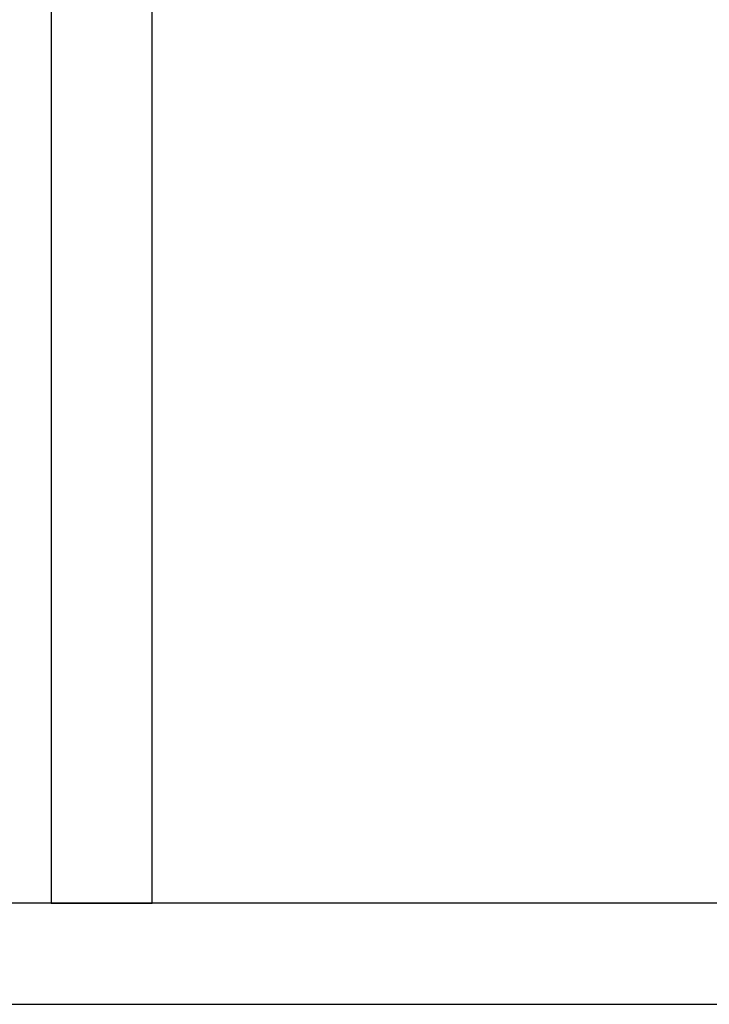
# Model space of a CAD drawing. Header units: metres. Extents: x 391.1 to 427.5, y 12.7 to 28.4.
# Tile 125 of 247: x 408.962 to 409.645, y 20.731 to 21.706. Entities that reach past the tile are written whole.
import ezdxf

# ---------------------------------------------------------------- set-up
doc = ezdxf.new("R2010")
doc.units = ezdxf.units.M
doc.layers.add('A-WALL-____-MCUT', color=7, linetype='Continuous', lineweight=25)
doc.layers.add('A-WALL-____-OTLN', color=7, linetype='Continuous', lineweight=25)

# ---------------------------------------------------------------- blocks, each defined once
blk = doc.blocks.new('Family - Evans P-1-153632-01_PCI_PS1')
at = {"layer": 'A-WALL-____-MCUT', "color": 253, "true_color": 0xaaaaaa}
for p, q in [((0.89997, 0.1), (0, 0.1)), ((0, 0.1), (0, 0)), ((0, 0), (0.89997, 0))]:
    blk.add_line(p, q, dxfattribs=at)
at = {"layer": 'A-WALL-____-OTLN', "color": 253, "true_color": 0xaaaaaa}
for p, q in [((0.89997, 0.1), (0, 0.1)), ((0, 0.1), (0, 0)), ((0, 0), (0.89997, 0))]:
    blk.add_line(p, q, dxfattribs=at)
at = {"layer": 'A-WALL-____-OTLN', "color": 253, "lineweight": 18, "true_color": 0xaaaaaa}
blk.add_line((0, 0), (3.32, 0), dxfattribs=at)
blk = doc.blocks.new('Family - Evans P-1-153677-01_PCI_PS1')
at = {"layer": 'A-WALL-____-MCUT', "color": 253, "true_color": 0xaaaaaa}
for p, q in [((5.91326, 0.1), (0, 0.1)), ((0, 0), (5.91326, 0))]:
    blk.add_line(p, q, dxfattribs=at)
at = {"layer": 'A-WALL-____-OTLN', "color": 253, "true_color": 0xaaaaaa}
for p, q in [((5.91326, 0.1), (0, 0.1)), ((0, 0), (5.91326, 0))]:
    blk.add_line(p, q, dxfattribs=at)
at = {"layer": 'A-WALL-____-OTLN', "color": 253, "lineweight": 18, "true_color": 0xaaaaaa}
blk.add_line((0, 0), (5.91326, 0), dxfattribs=at)
blk = doc.blocks.new('LONDR55-XX_ZZ-ARQ-CAA-M3D-Londres55_ifc-1-01_PCI_PS1')
at = {"layer": 'A-WALL-____-OTLN', "color": 253, "lineweight": 18, "true_color": 0xaaaaaa}
for name, p, rotation in [('Family - Evans P-1-153632-01_PCI_PS1', (409.09319, 20.83074), 90), ('Family - Evans P-1-153677-01_PCI_PS1', (414.00645, 20.83074), 180)]:
    blk.add_blockref(name, p, dxfattribs=dict(at, rotation=rotation))

msp = doc.modelspace()

# ---------------------------------------------------------------- block references
at = {"lineweight": 5}
msp.add_blockref('LONDR55-XX_ZZ-ARQ-CAA-M3D-Londres55_ifc-1-01_PCI_PS1', (0, 0), dxfattribs=at)

doc.saveas('drawing.dxf')
